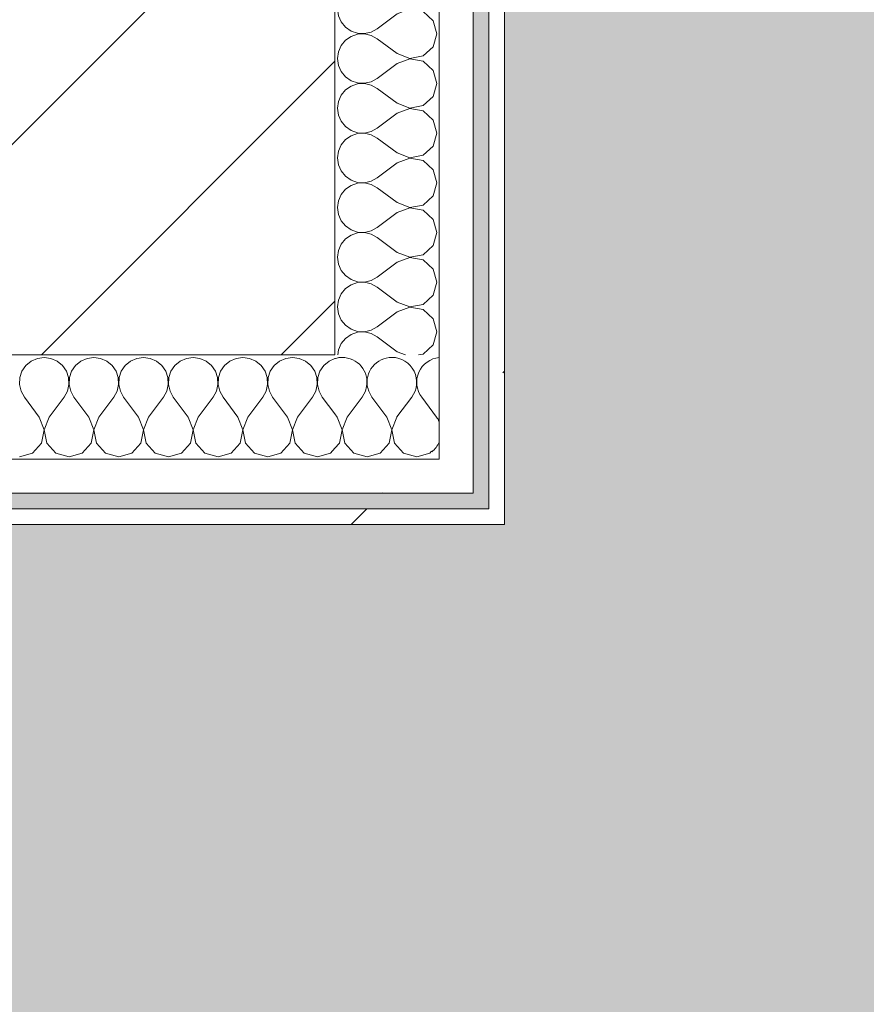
# Model space of a CAD drawing. Header units: millimetres. Extents: x -30280 to 19093, y -19247 to 4746.
# Tile 179 of 198: x -7171 to -6847, y -12744 to -12366. Entities that reach past the tile are written whole.
import ezdxf

# ---------------------------------------------------------------- set-up
doc = ezdxf.new("R2010")
doc.units = ezdxf.units.MM
doc.header["$MEASUREMENT"] = 0
doc.linetypes.add('Wipeout_Contour', pattern=[1000, 0, -1000])
for name, color, linetype in [('10_ESTR_Pilars', 7, 'Continuous'), ('Nuevo_08_E_Envans secs', 7, 'Continuous'), ('Nuevo_14_PAV_Soft Light Grey 0554', 7, 'Continuous')]:
    doc.layers.add(name, color=color, linetype=linetype)
for name, color, linetype, lineweight in [('10_ESTR_Pilars_Pluma_Nº__28', 7, 'Continuous', 20), ('10_ESTR_Pilars_Pluma_Nº__42', 8, 'Continuous', 25), ('12_FAÇ_Façana_Pluma_Nº__7', 7, 'Continuous', 5), ('Nuevo_08_E_Envans secs_Pluma_Nº__1', 7, 'Continuous', 5)]:
    doc.layers.add(name, color=color, linetype=linetype, lineweight=lineweight)
for name, color, linetype, lineweight, true_color in [('Nuevo_08_E_Envans secs_Pluma_Nº__102', 7, 'Continuous', 5, 0xcccccc), ('Nuevo_08_E_Envans secs_Pluma_Nº__171', 171, 'Continuous', 13, 0xaaaaff), ('Nuevo_08_E_Envans secs_Pluma_Nº__177', 7, 'Continuous', 15, 0xf7e046), ('Nuevo_14_PAV_Soft Light Grey 0554_Pluma_Nº__245', 7, 'Continuous', 13, 0xe8e8e8)]:
    doc.layers.add(name, color=color, linetype=linetype, lineweight=lineweight, true_color=true_color)
pattern_1 = [(45, (0, 0), (-183.8478, 183.8478), [195, -65]), (45, (7e-14, 183.85), (-183.8478, 183.8478), [195, -65])]

# ---------------------------------------------------------------- blocks, each defined once
blk = doc.blocks.new('Forjado_1_1', base_point=(-28067.13, -1194.16))
at = {"layer": 'Nuevo_14_PAV_Soft Light Grey 0554_Pluma_Nº__245', "linetype": 'Continuous', "lineweight": 0, "true_color": 0xe8e8e8}
blk.add_hatch(color=254, dxfattribs=at).paths.add_polyline_path([(-28067.13, -1194.16), (-1631.11, -1193.63), (-1631.11, -6938.97), (-1556.11, -6938.97), (-1556.11, -7503.98), (-1616.26, -7503.98), (-1616.05, -11935.98), (-1564.89, -11935.98), (-1564.89, -12491.98), (-2024.11, -12491.98), (-2024.11, -12338.98), (-6997.39, -12338.98), (-6997.39, -12547.56), (-7503.39, -12547.56), (-7503.39, -12391.98), (-10667.85, -12391.98), (-10669.08, -13665), (-1552.89, -13674.56), (-1558.57, -16962.11), (375.41, -16966.17), (375.89, -16735.98), (1079.4, -16735.98), (1078.81, -17114.59), (2622.83, -17116.98), (2622.91, -17065.79), (5778.89, -17070.66), (5778.89, -16738.98), (6378.89, -16738.98), (6378.89, -12488.98), (5778.89, -12488.98), (5779.74, -11938.87), (5998.89, -11938.86), (5998.89, -7488.98), (5778.89, -7488.98), (5778.89, -6938.98), (5998.89, -6938.98), (5998.89, -1708.98), (5758.89, -1708.98), (5758.89, 1700.85), (-28050.85, 1700.85)])
at = {"layer": 'Nuevo_14_PAV_Soft Light Grey 0554_Pluma_Nº__245', "color": 254, "linetype": 'Continuous', "lineweight": 13, "true_color": 0xe8e8e8, "flags": 128}
blk.add_lwpolyline([(1079.4, -16735.98), (375.89, -16735.98), (375.41, -16966.17), (-1558.57, -16962.11), (-1552.89, -13674.56), (-10669.08, -13665), (-10667.85, -12391.98), (-7503.39, -12391.98), (-7503.39, -12547.56), (-6997.39, -12547.56), (-6997.39, -12338.98), (-2024.11, -12338.98), (-2024.11, -12491.98), (-1564.89, -12491.98), (-1564.89, -11935.98), (-1616.05, -11935.98), (-1616.26, -7503.98)], dxfattribs=at)
blk = doc.blocks.new('*X266')
at = {"layer": 'Nuevo_08_E_Envans secs_Pluma_Nº__102', "color": 254, "linetype": 'Continuous', "lineweight": 5, "true_color": 0xcccccc}
for p, q in [((-7026.63, -12518.32), (-7020.95, -12510.75)), ((-7011.43, -12518.37), (-7017.14, -12510.75))]:
    blk.add_line(p, q, dxfattribs=at)
for centre, start, end in [((-7047.62, -12505.04), 90, 100.1193), ((-7047.62, -12505.04), 349.8807, 90), ((-7028.57, -12505.04), 90, 192.3885), ((-7028.57, -12505.04), 323.1301, 90), ((-7009.52, -12505.04), 95.2358, 216.8699), ((-7019.05, -12524.08), 24.6675, 36.8699), ((-7019.05, -12524.08), 307.2276, 335.3325)]:
    blk.add_arc(centre, 9.52, start, end, dxfattribs=at)
blk = doc.blocks.new('*X267')
at = {"layer": 'Nuevo_08_E_Envans secs_Pluma_Nº__102', "color": 254, "linetype": 'Continuous', "lineweight": 5, "true_color": 0xcccccc}
for p, q in [((-7166.91, -12496.94), (-7168.94, -12498.61)), ((-7164.51, -12495.88), (-7166.91, -12496.94)), ((-7161.9, -12495.51), (-7164.51, -12495.88)), ((-7159.3, -12495.88), (-7161.9, -12495.51)), ((-7156.9, -12496.94), (-7159.3, -12495.88)), ((-7154.87, -12498.61), (-7156.9, -12496.94)), ((-7147.86, -12496.94), (-7149.89, -12498.61)), ((-7145.46, -12495.88), (-7147.86, -12496.94)), ((-7142.86, -12495.51), (-7145.46, -12495.88)), ((-7140.25, -12495.88), (-7142.86, -12495.51)), ((-7137.85, -12496.94), (-7140.25, -12495.88)), ((-7135.83, -12498.61), (-7137.85, -12496.94)), ((-7128.82, -12496.94), (-7130.84, -12498.61)), ((-7126.41, -12495.88), (-7128.82, -12496.94)), ((-7123.81, -12495.51), (-7126.41, -12495.88)), ((-7121.21, -12495.88), (-7123.81, -12495.51)), ((-7118.8, -12496.94), (-7121.21, -12495.88)), ((-7116.78, -12498.61), (-7118.8, -12496.94)), ((-7109.77, -12496.94), (-7111.79, -12498.61)), ((-7107.36, -12495.88), (-7109.77, -12496.94)), ((-7104.76, -12495.51), (-7107.36, -12495.88)), ((-7102.16, -12495.88), (-7104.76, -12495.51)), ((-7099.75, -12496.94), (-7102.16, -12495.88)), ((-7097.73, -12498.61), (-7099.75, -12496.94)), ((-7090.72, -12496.94), (-7092.74, -12498.61)), ((-7088.32, -12495.88), (-7090.72, -12496.94)), ((-7085.71, -12495.51), (-7088.32, -12495.88)), ((-7083.11, -12495.88), (-7085.71, -12495.51)), ((-7080.71, -12496.94), (-7083.11, -12495.88)), ((-7078.68, -12498.61), (-7080.71, -12496.94)), ((-7071.67, -12496.94), (-7073.7, -12498.61)), ((-7069.27, -12495.88), (-7071.67, -12496.94)), ((-7066.67, -12495.51), (-7069.27, -12495.88)), ((-7064.06, -12495.88), (-7066.67, -12495.51)), ((-7061.66, -12496.94), (-7064.06, -12495.88)), ((-7059.64, -12498.61), (-7061.66, -12496.94)), ((-7052.63, -12496.94), (-7054.65, -12498.61)), ((-7050.39, -12495.95), (-7052.63, -12496.94)), ((-7170.42, -12500.78), (-7171.26, -12503.27)), ((-7168.94, -12498.61), (-7170.42, -12500.78)), ((-7153.39, -12500.78), (-7154.87, -12498.61)), ((-7152.55, -12503.27), (-7153.39, -12500.78)), ((-7151.38, -12500.78), (-7152.22, -12503.27)), ((-7149.89, -12498.61), (-7151.38, -12500.78)), ((-7134.34, -12500.78), (-7135.83, -12498.61)), ((-7133.5, -12503.27), (-7134.34, -12500.78)), ((-7132.33, -12500.78), (-7133.17, -12503.27)), ((-7130.84, -12498.61), (-7132.33, -12500.78)), ((-7115.29, -12500.78), (-7116.78, -12498.61)), ((-7114.45, -12503.27), (-7115.29, -12500.78)), ((-7113.28, -12500.78), (-7114.12, -12503.27)), ((-7111.79, -12498.61), (-7113.28, -12500.78)), ((-7096.24, -12500.78), (-7097.73, -12498.61)), ((-7095.4, -12503.27), (-7096.24, -12500.78)), ((-7094.23, -12500.78), (-7095.07, -12503.27)), ((-7092.74, -12498.61), (-7094.23, -12500.78)), ((-7077.2, -12500.78), (-7078.68, -12498.61)), ((-7076.36, -12503.27), (-7077.2, -12500.78)), ((-7075.19, -12500.78), (-7076.02, -12503.27)), ((-7073.7, -12498.61), (-7075.19, -12500.78)), ((-7058.15, -12500.78), (-7059.64, -12498.61)), ((-7057.31, -12503.27), (-7058.15, -12500.78)), ((-7056.14, -12500.78), (-7056.98, -12503.27)), ((-7054.65, -12498.61), (-7056.14, -12500.78)), ((-7171.26, -12503.27), (-7171.39, -12505.89)), ((-7171.39, -12505.89), (-7170.8, -12508.45)), ((-7153.01, -12508.45), (-7152.42, -12505.89)), ((-7152.42, -12505.89), (-7152.55, -12503.27)), ((-7152.22, -12503.27), (-7152.34, -12505.89)), ((-7152.34, -12505.89), (-7151.75, -12508.45)), ((-7133.97, -12508.45), (-7133.37, -12505.89)), ((-7133.37, -12505.89), (-7133.5, -12503.27)), ((-7133.17, -12503.27), (-7133.29, -12505.89)), ((-7133.29, -12505.89), (-7132.7, -12508.45)), ((-7114.92, -12508.45), (-7114.32, -12505.89)), ((-7114.32, -12505.89), (-7114.45, -12503.27)), ((-7114.12, -12503.27), (-7114.25, -12505.89)), ((-7114.25, -12505.89), (-7113.65, -12508.45)), ((-7095.87, -12508.45), (-7095.28, -12505.89)), ((-7095.28, -12505.89), (-7095.4, -12503.27)), ((-7095.07, -12503.27), (-7095.2, -12505.89)), ((-7095.2, -12505.89), (-7094.6, -12508.45)), ((-7076.82, -12508.45), (-7076.23, -12505.89)), ((-7076.23, -12505.89), (-7076.36, -12503.27)), ((-7076.02, -12503.27), (-7076.15, -12505.89)), ((-7076.15, -12505.89), (-7075.56, -12508.45)), ((-7057.78, -12508.45), (-7057.18, -12505.89)), ((-7057.18, -12505.89), (-7057.31, -12503.27)), ((-7056.98, -12503.27), (-7057.1, -12505.89)), ((-7057.1, -12505.89), (-7056.51, -12508.45)), ((-7170.8, -12508.45), (-7169.52, -12510.75)), ((-7154.29, -12510.75), (-7153.01, -12508.45)), ((-7151.75, -12508.45), (-7150.48, -12510.75)), ((-7135.24, -12510.75), (-7133.97, -12508.45)), ((-7132.7, -12508.45), (-7131.43, -12510.75)), ((-7116.19, -12510.75), (-7114.92, -12508.45)), ((-7113.65, -12508.45), (-7112.38, -12510.75)), ((-7097.14, -12510.75), (-7095.87, -12508.45)), ((-7094.6, -12508.45), (-7093.33, -12510.75)), ((-7078.1, -12510.75), (-7076.82, -12508.45)), ((-7075.56, -12508.45), (-7074.29, -12510.75)), ((-7059.05, -12510.75), (-7057.78, -12508.45)), ((-7056.51, -12508.45), (-7055.24, -12510.75)), ((-7163.81, -12518.37), (-7169.52, -12510.75)), ((-7160, -12518.37), (-7154.29, -12510.75)), ((-7144.76, -12518.37), (-7150.48, -12510.75)), ((-7140.95, -12518.37), (-7135.24, -12510.75)), ((-7125.71, -12518.37), (-7131.43, -12510.75)), ((-7121.9, -12518.37), (-7116.19, -12510.75)), ((-7106.67, -12518.37), (-7112.38, -12510.75)), ((-7102.86, -12518.37), (-7097.14, -12510.75)), ((-7087.62, -12518.37), (-7093.33, -12510.75)), ((-7083.81, -12518.37), (-7078.1, -12510.75)), ((-7068.57, -12518.37), (-7074.29, -12510.75)), ((-7064.76, -12518.37), (-7059.05, -12510.75)), ((-7050.39, -12517.21), (-7055.24, -12510.75)), ((-7161.94, -12523.23), (-7163.81, -12518.37)), ((-7160, -12518.37), (-7161.87, -12523.23)), ((-7142.9, -12523.23), (-7144.76, -12518.37)), ((-7140.95, -12518.37), (-7142.82, -12523.23)), ((-7123.85, -12523.23), (-7125.71, -12518.37)), ((-7121.9, -12518.37), (-7123.77, -12523.23)), ((-7104.8, -12523.23), (-7106.67, -12518.37)), ((-7102.86, -12518.37), (-7104.72, -12523.23)), ((-7085.75, -12523.23), (-7087.62, -12518.37)), ((-7083.81, -12518.37), (-7085.68, -12523.23)), ((-7066.71, -12523.23), (-7068.57, -12518.37)), ((-7064.76, -12518.37), (-7066.63, -12523.23)), ((-7162.91, -12528.34), (-7161.94, -12523.23)), ((-7161.87, -12523.23), (-7160.9, -12528.34)), ((-7143.86, -12528.34), (-7142.9, -12523.23)), ((-7142.82, -12523.23), (-7141.85, -12528.34)), ((-7124.81, -12528.34), (-7123.85, -12523.23)), ((-7123.77, -12523.23), (-7122.8, -12528.34)), ((-7105.77, -12528.34), (-7104.8, -12523.23)), ((-7104.72, -12523.23), (-7103.76, -12528.34)), ((-7086.72, -12528.34), (-7085.75, -12523.23)), ((-7085.68, -12523.23), (-7084.71, -12528.34)), ((-7067.67, -12528.34), (-7066.71, -12523.23)), ((-7066.63, -12523.23), (-7065.66, -12528.34)), ((-7166.42, -12532.19), (-7162.91, -12528.34)), ((-7160.9, -12528.34), (-7157.39, -12532.19)), ((-7147.37, -12532.19), (-7143.86, -12528.34)), ((-7141.85, -12528.34), (-7138.34, -12532.19)), ((-7128.33, -12532.19), (-7124.81, -12528.34)), ((-7122.8, -12528.34), (-7119.29, -12532.19)), ((-7109.28, -12532.19), (-7105.77, -12528.34)), ((-7103.76, -12528.34), (-7100.25, -12532.19)), ((-7090.23, -12532.19), (-7086.72, -12528.34)), ((-7084.71, -12528.34), (-7081.2, -12532.19)), ((-7071.18, -12532.19), (-7067.67, -12528.34)), ((-7065.66, -12528.34), (-7062.15, -12532.19)), ((-7171.43, -12533.61), (-7166.42, -12532.19)), ((-7157.39, -12532.19), (-7152.38, -12533.61)), ((-7152.38, -12533.61), (-7147.37, -12532.19)), ((-7138.34, -12532.19), (-7133.33, -12533.61)), ((-7133.33, -12533.61), (-7128.33, -12532.19)), ((-7119.29, -12532.19), (-7114.29, -12533.61)), ((-7114.29, -12533.61), (-7109.28, -12532.19)), ((-7100.25, -12532.19), (-7095.24, -12533.61)), ((-7095.24, -12533.61), (-7090.23, -12532.19)), ((-7081.2, -12532.19), (-7076.19, -12533.61)), ((-7076.19, -12533.61), (-7071.18, -12532.19)), ((-7062.15, -12532.19), (-7057.14, -12533.61)), ((-7057.14, -12533.61), (-7052.14, -12532.19)), ((-7052.14, -12532.19), (-7050.39, -12530.28))]:
    blk.add_line(p, q, dxfattribs=at)
blk = doc.blocks.new('*X268')
at = {"layer": 'Nuevo_08_E_Envans secs_Pluma_Nº__102', "color": 254, "linetype": 'Continuous', "lineweight": 5, "true_color": 0xcccccc}
for p, q in [((-7050.22, -12495.88), (-7050.39, -12495.95)), ((-7049.22, -12495.74), (-7050.22, -12495.88)), ((-7040, -12510.75), (-7038.73, -12508.45)), ((-7038.73, -12508.45), (-7038.31, -12506.64)), ((-7037.75, -12507.2), (-7037.46, -12508.45)), ((-7037.46, -12508.45), (-7036.19, -12510.75)), ((-7045.71, -12518.37), (-7040, -12510.75)), ((-7030.48, -12518.37), (-7036.19, -12510.75)), ((-7049.52, -12518.37), (-7050.39, -12517.21)), ((-7047.66, -12523.23), (-7049.52, -12518.37)), ((-7045.71, -12518.37), (-7047.58, -12523.23)), ((-7028.61, -12523.23), (-7030.48, -12518.37)), ((-7026.67, -12518.37), (-7028.53, -12523.23)), ((-7026.67, -12518.37), (-7026.63, -12518.32)), ((-7048.62, -12528.34), (-7047.66, -12523.23)), ((-7047.58, -12523.23), (-7046.61, -12528.34)), ((-7029.58, -12528.34), (-7028.61, -12523.23)), ((-7028.53, -12523.23), (-7027.57, -12528.34)), ((-7050.39, -12530.28), (-7048.62, -12528.34)), ((-7046.61, -12528.34), (-7043.1, -12532.19)), ((-7033.09, -12532.19), (-7029.58, -12528.34)), ((-7027.57, -12528.34), (-7024.05, -12532.19)), ((-7043.1, -12532.19), (-7038.1, -12533.61)), ((-7038.1, -12533.61), (-7033.09, -12532.19)), ((-7024.05, -12532.19), (-7019.05, -12533.61)), ((-7019.05, -12533.61), (-7014.04, -12532.19)), ((-7014.04, -12532.19), (-7013.43, -12531.52))]:
    blk.add_line(p, q, dxfattribs=at)
blk = doc.blocks.new('Muro_82_1', base_point=(-7450.39, -12494.56))
at = {"layer": 'Nuevo_08_E_Envans secs', "color": 7, "lineweight": 20}
blk.add_blockref('*X266', (0, 0), dxfattribs=at)
at = {"color": 254, "linetype": 'Wipeout_Contour', "lineweight": 0, "ltscale": 43083.826978}
blk.add_wipeout([(-6997.39, -12534.56), (-7010.39, -12534.56), (-6997.39, -12547.56)], dxfattribs=at).dxf.layer = 'Nuevo_08_E_Envans secs'
at = {"color": 254, "linetype": 'Wipeout_Contour', "lineweight": 0, "ltscale": 43106.55701}
blk.add_wipeout([(-6985.39, -12553.56), (-6991.39, -12553.56), (-6985.39, -12559.56)], dxfattribs=at).dxf.layer = 'Nuevo_08_E_Envans secs'
at = {"layer": 'Nuevo_08_E_Envans secs_Pluma_Nº__171', "linetype": 'Continuous', "lineweight": 13, "true_color": 0xaaaaff}
h = blk.add_hatch(dxfattribs=at)
h.set_pattern_fill('Panellat_HPL_0001', color=161, style=0, pattern_type=2)
h.set_pattern_definition(pattern_1)
h.paths.add_polyline_path([(-6985.39, -12553.56), (-6991.39, -12553.56), (-6985.39, -12559.56)])
at = {"layer": 'Nuevo_08_E_Envans secs_Pluma_Nº__177', "linetype": 'Continuous', "lineweight": 15, "true_color": 0xf7e046}
h = blk.add_hatch(dxfattribs=at)
h.set_pattern_fill('Panellat_HPL_0001', color=53, style=0, pattern_type=2)
h.set_pattern_definition(pattern_1)
h.paths.add_polyline_path([(-6997.39, -12534.56), (-7010.39, -12534.56), (-6997.39, -12547.56)])
at = {"color": 254, "linetype": 'Wipeout_Contour', "lineweight": 0, "ltscale": 57950.25273}
blk.add_wipeout([(-7010.39, -12534.56), (-7490.39, -12534.56), (-7490.39, -12547.56), (-7010.39, -12547.56)], dxfattribs=at).dxf.layer = 'Nuevo_08_E_Envans secs'
at = {"color": 254, "linetype": 'Wipeout_Contour', "lineweight": 0, "ltscale": 58004.913338}
blk.add_wipeout([(-6991.39, -12553.56), (-7509.39, -12553.56), (-7509.39, -12559.56), (-6991.39, -12559.56)], dxfattribs=at).dxf.layer = 'Nuevo_08_E_Envans secs'
at = {"layer": 'Nuevo_08_E_Envans secs_Pluma_Nº__171', "linetype": 'Continuous', "lineweight": 13, "true_color": 0xaaaaff}
h = blk.add_hatch(dxfattribs=at)
h.set_pattern_fill('Panellat_HPL_0001', color=161, style=0, pattern_type=2)
h.set_pattern_definition(pattern_1)
h.paths.add_polyline_path([(-6991.39, -12553.56), (-7509.39, -12553.56), (-7509.39, -12559.56), (-6991.39, -12559.56)])
at = {"layer": 'Nuevo_08_E_Envans secs_Pluma_Nº__177', "linetype": 'Continuous', "lineweight": 15, "true_color": 0xf7e046}
h = blk.add_hatch(dxfattribs=at)
h.set_pattern_fill('Panellat_HPL_0001', color=53, style=0, pattern_type=2)
h.set_pattern_definition(pattern_1)
h.paths.add_polyline_path([(-7010.39, -12534.56), (-7490.39, -12534.56), (-7490.39, -12547.56), (-7010.39, -12547.56)])
at = {"layer": 'Nuevo_08_E_Envans secs_Pluma_Nº__1', "color": 7, "linetype": 'Continuous', "lineweight": 5}
for p, q in [((-7450.39, -12534.56), (-7050.39, -12534.56)), ((-7503.39, -12553.56), (-6997.39, -12553.56))]:
    blk.add_line(p, q, dxfattribs=at)
at = {"layer": 'Nuevo_08_E_Envans secs', "color": 7, "lineweight": 20}
for name in ['*X267', '*X268']:
    blk.add_blockref(name, (0, 0), dxfattribs=at)
at = {"color": 254, "linetype": 'Wipeout_Contour', "lineweight": 0, "ltscale": 43101.901079}
blk.add_wipeout([(-7010.39, -12547.56), (-6997.39, -12547.56), (-7010.39, -12534.56)], dxfattribs=at).dxf.layer = 'Nuevo_08_E_Envans secs'
at = {"color": 254, "linetype": 'Wipeout_Contour', "lineweight": 0, "ltscale": 43115.105063}
blk.add_wipeout([(-6991.39, -12559.56), (-6985.39, -12559.56), (-6991.39, -12553.56)], dxfattribs=at).dxf.layer = 'Nuevo_08_E_Envans secs'
at = {"layer": 'Nuevo_08_E_Envans secs_Pluma_Nº__171', "linetype": 'Continuous', "lineweight": 13, "true_color": 0xaaaaff}
h = blk.add_hatch(dxfattribs=at)
h.set_pattern_fill('Panellat_HPL_0001', color=161, style=0, pattern_type=2)
h.set_pattern_definition(pattern_1)
h.paths.add_polyline_path([(-6991.39, -12559.56), (-6985.39, -12559.56), (-6991.39, -12553.56)])
at = {"layer": 'Nuevo_08_E_Envans secs_Pluma_Nº__177', "linetype": 'Continuous', "lineweight": 15, "true_color": 0xf7e046}
h = blk.add_hatch(dxfattribs=at)
h.set_pattern_fill('Panellat_HPL_0001', color=53, style=0, pattern_type=2)
h.set_pattern_definition(pattern_1)
h.paths.add_polyline_path([(-7010.39, -12547.56), (-6997.39, -12547.56), (-7010.39, -12534.56)])
at = {"layer": 'Nuevo_08_E_Envans secs_Pluma_Nº__1', "color": 7, "linetype": 'Continuous', "lineweight": 5}
for p, q in [((-7010.39, -12534.56), (-7010.39, -12494.56)), ((-7050.39, -12534.56), (-7010.39, -12534.56)), ((-6997.39, -12547.56), (-6997.39, -12534.56)), ((-7490.39, -12547.56), (-7010.39, -12547.56)), ((-7010.39, -12547.56), (-6997.39, -12547.56)), ((-6991.39, -12553.56), (-6991.39, -12547.56)), ((-6997.39, -12553.56), (-6991.39, -12553.56))]:
    blk.add_line(p, q, dxfattribs=at)
at = {"layer": 'Nuevo_08_E_Envans secs_Pluma_Nº__1', "color": 7, "linetype": 'Continuous', "lineweight": 5, "flags": 128}
for points in [[(-6985.39, -12559.56), (-6985.39, -12553.56)], [(-7509.39, -12559.56), (-6985.39, -12559.56)]]:
    blk.add_lwpolyline(points, dxfattribs=at)
blk = doc.blocks.new('*X270')
at = {"layer": 'Nuevo_08_E_Envans secs_Pluma_Nº__102', "color": 254, "linetype": 'Continuous', "lineweight": 5, "true_color": 0xcccccc}
for p, q in [((-7048.09, -12318.98), (-7049.08, -12321.21)), ((-7049.08, -12321.21), (-7049.44, -12323.81)), ((-7049.44, -12323.81), (-7049.08, -12326.41)), ((-7049.08, -12326.41), (-7048.02, -12328.82)), ((-7048.02, -12328.82), (-7046.34, -12330.84)), ((-7046.34, -12330.84), (-7044.18, -12332.33)), ((-7046.34, -12335.83), (-7048.02, -12337.85)), ((-7044.18, -12334.34), (-7046.34, -12335.83)), ((-7044.18, -12332.33), (-7041.69, -12333.17)), ((-7041.69, -12333.5), (-7044.18, -12334.34)), ((-7041.69, -12333.17), (-7039.06, -12333.29)), ((-7039.06, -12333.37), (-7041.69, -12333.5)), ((-7039.06, -12333.29), (-7036.5, -12332.7)), ((-7036.5, -12333.97), (-7039.06, -12333.37)), ((-7036.5, -12332.7), (-7036.11, -12332.48)), ((-7036.11, -12334.18), (-7036.5, -12333.97)), ((-7048.02, -12337.85), (-7048.51, -12338.98))]:
    blk.add_line(p, q, dxfattribs=at)
blk = doc.blocks.new('*X271')
at = {"layer": 'Nuevo_08_E_Envans secs_Pluma_Nº__102', "color": 254, "linetype": 'Continuous', "lineweight": 5, "true_color": 0xcccccc}
for p, q in [((-7049.12, -12268.98), (-7049.08, -12269.27)), ((-7049.08, -12269.27), (-7048.02, -12271.67)), ((-7048.02, -12271.67), (-7046.34, -12273.7)), ((-7046.34, -12273.7), (-7044.18, -12275.19)), ((-7044.18, -12275.19), (-7041.69, -12276.02)), ((-7039.06, -12276.15), (-7036.5, -12275.56)), ((-7036.5, -12275.56), (-7036.11, -12275.34)), ((-7046.34, -12278.68), (-7048.02, -12280.71)), ((-7044.18, -12277.2), (-7046.34, -12278.68)), ((-7041.69, -12276.36), (-7044.18, -12277.2)), ((-7041.69, -12276.02), (-7039.06, -12276.15)), ((-7039.06, -12276.23), (-7041.69, -12276.36)), ((-7036.5, -12276.82), (-7039.06, -12276.23)), ((-7036.11, -12277.04), (-7036.5, -12276.82)), ((-7049.08, -12283.11), (-7049.44, -12285.71)), ((-7048.02, -12280.71), (-7049.08, -12283.11)), ((-7049.44, -12285.71), (-7049.08, -12288.32)), ((-7049.08, -12288.32), (-7048.02, -12290.72)), ((-7048.02, -12290.72), (-7046.34, -12292.74)), ((-7046.34, -12292.74), (-7044.18, -12294.23)), ((-7044.18, -12294.23), (-7041.69, -12295.07)), ((-7036.5, -12294.6), (-7036.11, -12294.39)), ((-7046.34, -12297.73), (-7048.02, -12299.75)), ((-7044.18, -12296.24), (-7046.34, -12297.73)), ((-7041.69, -12295.4), (-7044.18, -12296.24)), ((-7041.69, -12295.07), (-7039.06, -12295.2)), ((-7039.06, -12295.28), (-7041.69, -12295.4)), ((-7039.06, -12295.2), (-7036.5, -12294.6)), ((-7036.5, -12295.87), (-7039.06, -12295.28)), ((-7036.11, -12296.09), (-7036.5, -12295.87)), ((-7048.02, -12299.75), (-7049.08, -12302.16)), ((-7049.08, -12302.16), (-7049.44, -12304.76)), ((-7049.44, -12304.76), (-7049.08, -12307.36)), ((-7049.08, -12307.36), (-7048.02, -12309.77)), ((-7048.02, -12309.77), (-7046.34, -12311.79)), ((-7046.34, -12311.79), (-7044.18, -12313.28)), ((-7044.18, -12313.28), (-7041.69, -12314.12)), ((-7046.34, -12316.78), (-7048.02, -12318.8)), ((-7044.18, -12315.29), (-7046.34, -12316.78)), ((-7041.69, -12314.45), (-7044.18, -12315.29)), ((-7041.69, -12314.12), (-7039.06, -12314.25)), ((-7039.06, -12314.32), (-7041.69, -12314.45)), ((-7039.06, -12314.25), (-7036.5, -12313.65)), ((-7036.5, -12314.92), (-7039.06, -12314.32)), ((-7036.5, -12313.65), (-7036.11, -12313.44)), ((-7036.11, -12315.14), (-7036.5, -12314.92)), ((-7048.02, -12318.8), (-7048.09, -12318.98))]:
    blk.add_line(p, q, dxfattribs=at)
blk = doc.blocks.new('*X272')
at = {"layer": 'Nuevo_08_E_Envans secs_Pluma_Nº__102', "color": 254, "linetype": 'Continuous', "lineweight": 5, "true_color": 0xcccccc}
for p, q in [((-7048.51, -12338.98), (-7049.08, -12340.25)), ((-7026.58, -12340.95), (-7029.22, -12338.98)), ((-7016.61, -12341.85), (-7013.46, -12338.98)), ((-7049.08, -12340.25), (-7049.44, -12342.86)), ((-7049.44, -12342.86), (-7049.08, -12345.46)), ((-7026.58, -12340.95), (-7021.72, -12342.82)), ((-7021.72, -12342.9), (-7026.58, -12344.76)), ((-7021.72, -12342.82), (-7016.61, -12341.85)), ((-7016.61, -12343.86), (-7021.72, -12342.9)), ((-7049.08, -12345.46), (-7048.02, -12347.86)), ((-7026.58, -12344.76), (-7034.2, -12350.48)), ((-7012.77, -12347.37), (-7016.61, -12343.86)), ((-7048.02, -12347.86), (-7046.34, -12349.89)), ((-7046.34, -12349.89), (-7044.18, -12351.38)), ((-7036.5, -12351.75), (-7034.2, -12350.48)), ((-7011.35, -12352.38), (-7012.77, -12347.37)), ((-7046.34, -12354.87), (-7048.02, -12356.9)), ((-7044.18, -12353.39), (-7046.34, -12354.87)), ((-7044.18, -12351.38), (-7041.69, -12352.22)), ((-7041.69, -12352.55), (-7044.18, -12353.39)), ((-7041.69, -12352.22), (-7039.06, -12352.34)), ((-7039.06, -12352.42), (-7041.69, -12352.55)), ((-7039.06, -12352.34), (-7036.5, -12351.75)), ((-7036.5, -12353.01), (-7039.06, -12352.42)), ((-7034.2, -12354.29), (-7036.5, -12353.01)), ((-7026.58, -12360), (-7034.2, -12354.29)), ((-7012.77, -12357.39), (-7011.35, -12352.38)), ((-7048.02, -12356.9), (-7049.08, -12359.3)), ((-7016.61, -12360.9), (-7012.77, -12357.39)), ((-7049.08, -12359.3), (-7049.44, -12361.9)), ((-7049.44, -12361.9), (-7049.08, -12364.51)), ((-7026.58, -12360), (-7021.72, -12361.87)), ((-7021.72, -12361.94), (-7026.58, -12363.81)), ((-7021.72, -12361.87), (-7016.61, -12360.9)), ((-7016.61, -12362.91), (-7021.72, -12361.94)), ((-7049.08, -12364.51), (-7048.02, -12366.91)), ((-7026.58, -12363.81), (-7034.2, -12369.52)), ((-7012.77, -12366.42), (-7016.61, -12362.91)), ((-7048.02, -12366.91), (-7046.34, -12368.94)), ((-7046.34, -12368.94), (-7044.18, -12370.42)), ((-7036.5, -12370.8), (-7034.2, -12369.52)), ((-7011.35, -12371.43), (-7012.77, -12366.42)), ((-7044.18, -12372.43), (-7046.34, -12373.92)), ((-7044.18, -12370.42), (-7041.69, -12371.26)), ((-7041.69, -12371.59), (-7044.18, -12372.43)), ((-7041.69, -12371.26), (-7039.06, -12371.39)), ((-7039.06, -12371.47), (-7041.69, -12371.59)), ((-7039.06, -12371.39), (-7036.5, -12370.8)), ((-7036.5, -12372.06), (-7039.06, -12371.47)), ((-7034.2, -12373.33), (-7036.5, -12372.06)), ((-7026.58, -12379.05), (-7034.2, -12373.33)), ((-7012.77, -12376.44), (-7011.35, -12371.43)), ((-7048.02, -12375.95), (-7049.08, -12378.35)), ((-7046.34, -12373.92), (-7048.02, -12375.95)), ((-7016.61, -12379.95), (-7012.77, -12376.44)), ((-7049.08, -12378.35), (-7049.44, -12380.95)), ((-7049.44, -12380.95), (-7049.08, -12383.55)), ((-7026.58, -12379.05), (-7021.72, -12380.91)), ((-7021.72, -12380.99), (-7026.58, -12382.86)), ((-7021.72, -12380.91), (-7016.61, -12379.95)), ((-7016.61, -12381.96), (-7021.72, -12380.99)), ((-7049.08, -12383.55), (-7048.02, -12385.96)), ((-7026.58, -12382.86), (-7034.2, -12388.57)), ((-7012.77, -12385.47), (-7016.61, -12381.96)), ((-7048.02, -12385.96), (-7046.34, -12387.98)), ((-7046.34, -12387.98), (-7044.18, -12389.47)), ((-7036.5, -12389.84), (-7034.2, -12388.57)), ((-7011.35, -12390.48), (-7012.77, -12385.47)), ((-7044.18, -12391.48), (-7046.34, -12392.97)), ((-7044.18, -12389.47), (-7041.69, -12390.31)), ((-7041.69, -12390.64), (-7044.18, -12391.48)), ((-7041.69, -12390.31), (-7039.06, -12390.44)), ((-7039.06, -12390.51), (-7041.69, -12390.64)), ((-7039.06, -12390.44), (-7036.5, -12389.84)), ((-7036.5, -12391.11), (-7039.06, -12390.51)), ((-7034.2, -12392.38), (-7036.5, -12391.11)), ((-7026.58, -12398.1), (-7034.2, -12392.38)), ((-7012.77, -12395.48), (-7011.35, -12390.48)), ((-7048.02, -12394.99), (-7049.08, -12397.4)), ((-7046.34, -12392.97), (-7048.02, -12394.99)), ((-7016.61, -12398.99), (-7012.77, -12395.48)), ((-7049.08, -12397.4), (-7049.44, -12400)), ((-7049.44, -12400), (-7049.08, -12402.6)), ((-7026.58, -12398.1), (-7021.72, -12399.96)), ((-7021.72, -12400.04), (-7026.58, -12401.9)), ((-7021.72, -12399.96), (-7016.61, -12398.99)), ((-7016.61, -12401.01), (-7021.72, -12400.04)), ((-7049.08, -12402.6), (-7048.02, -12405.01)), ((-7026.58, -12401.9), (-7034.2, -12407.62)), ((-7012.77, -12404.52), (-7016.61, -12401.01)), ((-7048.02, -12405.01), (-7046.34, -12407.03)), ((-7046.34, -12407.03), (-7044.18, -12408.52)), ((-7036.5, -12408.89), (-7034.2, -12407.62)), ((-7011.35, -12409.52), (-7012.77, -12404.52)), ((-7044.18, -12410.53), (-7046.34, -12412.02)), ((-7044.18, -12408.52), (-7041.69, -12409.36)), ((-7041.69, -12409.69), (-7044.18, -12410.53)), ((-7041.69, -12409.36), (-7039.06, -12409.49)), ((-7039.06, -12409.56), (-7041.69, -12409.69)), ((-7039.06, -12409.49), (-7036.5, -12408.89)), ((-7036.5, -12410.16), (-7039.06, -12409.56)), ((-7034.2, -12411.43), (-7036.5, -12410.16)), ((-7026.58, -12417.14), (-7034.2, -12411.43)), ((-7012.77, -12414.53), (-7011.35, -12409.52)), ((-7048.02, -12414.04), (-7049.08, -12416.45)), ((-7046.34, -12412.02), (-7048.02, -12414.04)), ((-7016.61, -12418.04), (-7012.77, -12414.53)), ((-7049.08, -12416.45), (-7049.44, -12419.05)), ((-7049.44, -12419.05), (-7049.08, -12421.65)), ((-7026.58, -12417.14), (-7021.72, -12419.01)), ((-7021.72, -12419.09), (-7026.58, -12420.95)), ((-7021.72, -12419.01), (-7016.61, -12418.04)), ((-7016.61, -12420.05), (-7021.72, -12419.09)), ((-7049.08, -12421.65), (-7048.02, -12424.05)), ((-7026.58, -12420.95), (-7034.2, -12426.67)), ((-7012.77, -12423.56), (-7016.61, -12420.05)), ((-7048.02, -12424.05), (-7046.34, -12426.08)), ((-7046.34, -12426.08), (-7044.18, -12427.57)), ((-7011.35, -12428.57), (-7012.77, -12423.56)), ((-7044.18, -12429.58), (-7046.34, -12431.06)), ((-7044.18, -12427.57), (-7041.69, -12428.41)), ((-7041.69, -12428.74), (-7044.18, -12429.58)), ((-7041.69, -12428.41), (-7039.06, -12428.53)), ((-7039.06, -12428.61), (-7041.69, -12428.74)), ((-7039.06, -12428.53), (-7036.5, -12427.94)), ((-7036.5, -12429.2), (-7039.06, -12428.61)), ((-7036.5, -12427.94), (-7034.2, -12426.67)), ((-7034.2, -12430.48), (-7036.5, -12429.2)), ((-7012.77, -12433.58), (-7011.35, -12428.57)), ((-7048.02, -12433.09), (-7049.08, -12435.49)), ((-7046.34, -12431.06), (-7048.02, -12433.09)), ((-7026.58, -12436.19), (-7034.2, -12430.48)), ((-7016.61, -12437.09), (-7012.77, -12433.58)), ((-7049.08, -12435.49), (-7049.44, -12438.1)), ((-7026.58, -12436.19), (-7021.72, -12438.06)), ((-7021.72, -12438.06), (-7016.61, -12437.09)), ((-7049.44, -12438.1), (-7049.08, -12440.7)), ((-7049.08, -12440.7), (-7048.02, -12443.1)), ((-7026.58, -12440), (-7034.2, -12445.71)), ((-7021.72, -12438.13), (-7026.58, -12440)), ((-7016.61, -12439.1), (-7021.72, -12438.13)), ((-7012.77, -12442.61), (-7016.61, -12439.1)), ((-7048.02, -12443.1), (-7046.34, -12445.13)), ((-7046.34, -12445.13), (-7044.18, -12446.61)), ((-7011.35, -12447.62), (-7012.77, -12442.61)), ((-7044.18, -12448.62), (-7046.34, -12450.11)), ((-7044.18, -12446.61), (-7041.69, -12447.45)), ((-7041.69, -12447.78), (-7044.18, -12448.62)), ((-7041.69, -12447.45), (-7039.06, -12447.58)), ((-7039.06, -12447.66), (-7041.69, -12447.78)), ((-7039.06, -12447.58), (-7036.5, -12446.99)), ((-7036.5, -12448.25), (-7039.06, -12447.66)), ((-7036.5, -12446.99), (-7034.2, -12445.71)), ((-7034.2, -12449.52), (-7036.5, -12448.25)), ((-7012.77, -12452.63), (-7011.35, -12447.62)), ((-7048.02, -12452.14), (-7049.08, -12454.54)), ((-7046.34, -12450.11), (-7048.02, -12452.14)), ((-7026.58, -12455.24), (-7034.2, -12449.52)), ((-7016.61, -12456.14), (-7012.77, -12452.63)), ((-7049.08, -12454.54), (-7049.44, -12457.14)), ((-7026.58, -12455.24), (-7021.72, -12457.1)), ((-7021.72, -12457.1), (-7016.61, -12456.14)), ((-7049.44, -12457.14), (-7049.08, -12459.75)), ((-7049.08, -12459.75), (-7048.02, -12462.15)), ((-7026.58, -12459.05), (-7034.2, -12464.76)), ((-7021.72, -12457.18), (-7026.58, -12459.05)), ((-7016.61, -12458.15), (-7021.72, -12457.18)), ((-7012.77, -12461.66), (-7016.61, -12458.15)), ((-7048.02, -12462.15), (-7046.34, -12464.17)), ((-7046.34, -12464.17), (-7044.18, -12465.66)), ((-7011.35, -12466.67), (-7012.77, -12461.66)), ((-7044.18, -12467.67), (-7046.34, -12469.16)), ((-7044.18, -12465.66), (-7041.69, -12466.5)), ((-7041.69, -12466.83), (-7044.18, -12467.67)), ((-7041.69, -12466.5), (-7039.06, -12466.63)), ((-7039.06, -12466.71), (-7041.69, -12466.83)), ((-7039.06, -12466.63), (-7036.5, -12466.03)), ((-7036.5, -12467.3), (-7039.06, -12466.71)), ((-7036.5, -12466.03), (-7034.2, -12464.76)), ((-7034.2, -12468.57), (-7036.5, -12467.3)), ((-7012.77, -12471.67), (-7011.35, -12466.67)), ((-7048.02, -12471.18), (-7049.08, -12473.59)), ((-7046.34, -12469.16), (-7048.02, -12471.18)), ((-7026.58, -12474.29), (-7034.2, -12468.57)), ((-7016.61, -12475.19), (-7012.77, -12471.67)), ((-7049.08, -12473.59), (-7049.44, -12476.19)), ((-7026.58, -12474.29), (-7021.72, -12476.15)), ((-7021.72, -12476.15), (-7016.61, -12475.19)), ((-7049.44, -12476.19), (-7049.08, -12478.79)), ((-7049.08, -12478.79), (-7048.02, -12481.2)), ((-7026.58, -12478.1), (-7034.2, -12483.81)), ((-7021.72, -12476.23), (-7026.58, -12478.1)), ((-7016.61, -12477.2), (-7021.72, -12476.23)), ((-7012.77, -12480.71), (-7016.61, -12477.2)), ((-7048.02, -12481.2), (-7046.34, -12483.22)), ((-7046.34, -12483.22), (-7044.18, -12484.71)), ((-7011.35, -12485.71), (-7012.77, -12480.71)), ((-7044.18, -12486.72), (-7046.34, -12488.21)), ((-7044.18, -12484.71), (-7041.69, -12485.55)), ((-7041.69, -12485.88), (-7044.18, -12486.72)), ((-7041.69, -12485.55), (-7039.06, -12485.68)), ((-7039.06, -12485.75), (-7041.69, -12485.88)), ((-7039.06, -12485.68), (-7036.5, -12485.08)), ((-7036.5, -12486.35), (-7039.06, -12485.75)), ((-7036.5, -12485.08), (-7034.2, -12483.81)), ((-7034.2, -12487.62), (-7036.5, -12486.35)), ((-7012.77, -12490.72), (-7011.35, -12485.71)), ((-7048.02, -12490.23), (-7049.08, -12492.64)), ((-7046.34, -12488.21), (-7048.02, -12490.23)), ((-7026.58, -12493.33), (-7034.2, -12487.62)), ((-7016.61, -12494.23), (-7012.77, -12490.72)), ((-7049.08, -12492.64), (-7049.35, -12494.56)), ((-7026.58, -12493.33), (-7023.39, -12494.56)), ((-7018.34, -12494.56), (-7016.61, -12494.23))]:
    blk.add_line(p, q, dxfattribs=at)
blk = doc.blocks.new('Muro_83_1', base_point=(-7050.39, -12494.56))
at = {"layer": '12_FAÇ_Façana_Pluma_Nº__7', "color": 7, "linetype": 'Continuous', "lineweight": 5}
blk.add_line((-7036.11, -12268.98), (-7050.39, -12268.98), dxfattribs=at)
at = {"layer": 'Nuevo_08_E_Envans secs', "color": 7, "lineweight": 20}
for name in ['*X271', '*X270']:
    blk.add_blockref(name, (0, 0), dxfattribs=at)
at = {"color": 254, "linetype": 'Wipeout_Contour', "lineweight": 0, "ltscale": 57093.608829}
blk.add_wipeout([(-6997.39, -12338.98), (-7010.39, -12338.98), (-7010.39, -12534.56), (-6997.39, -12534.56)], dxfattribs=at).dxf.layer = 'Nuevo_08_E_Envans secs'
at = {"color": 254, "linetype": 'Wipeout_Contour', "lineweight": 0, "ltscale": 57096.402394}
blk.add_wipeout([(-6985.39, -12338.98), (-6991.39, -12338.98), (-6991.39, -12553.56), (-6985.39, -12553.56)], dxfattribs=at).dxf.layer = 'Nuevo_08_E_Envans secs'
at = {"layer": 'Nuevo_08_E_Envans secs_Pluma_Nº__171', "linetype": 'Continuous', "lineweight": 13, "true_color": 0xaaaaff}
h = blk.add_hatch(dxfattribs=at)
h.set_pattern_fill('Panellat_HPL_0001', color=161, style=0, pattern_type=2)
h.set_pattern_definition(pattern_1)
h.paths.add_polyline_path([(-6985.39, -12338.98), (-6991.39, -12338.98), (-6991.39, -12553.56), (-6985.39, -12553.56)])
at = {"layer": 'Nuevo_08_E_Envans secs_Pluma_Nº__177', "linetype": 'Continuous', "lineweight": 15, "true_color": 0xf7e046}
h = blk.add_hatch(dxfattribs=at)
h.set_pattern_fill('Panellat_HPL_0001', color=53, style=0, pattern_type=2)
h.set_pattern_definition(pattern_1)
h.paths.add_polyline_path([(-6997.39, -12338.98), (-7010.39, -12338.98), (-7010.39, -12534.56), (-6997.39, -12534.56)])
at = {"layer": 'Nuevo_08_E_Envans secs_Pluma_Nº__1', "color": 7, "linetype": 'Continuous', "lineweight": 5}
for p, q in [((-7010.39, -12494.56), (-7010.39, -12338.98)), ((-6997.39, -12534.56), (-6997.39, -12338.98)), ((-6991.39, -12547.56), (-6991.39, -12338.98)), ((-7010.39, -12534.56), (-7010.39, -12494.56)), ((-6997.39, -12547.56), (-6997.39, -12534.56)), ((-6991.39, -12553.56), (-6991.39, -12547.56))]:
    blk.add_line(p, q, dxfattribs=at)
at = {"layer": 'Nuevo_08_E_Envans secs_Pluma_Nº__1', "color": 7, "linetype": 'Continuous', "lineweight": 5, "flags": 128}
for points in [[(-6997.39, -12338.98), (-7010.39, -12338.98)], [(-6991.39, -12338.98), (-6997.39, -12338.98)], [(-6985.39, -12338.98), (-6991.39, -12338.98)], [(-6985.39, -12553.56), (-6985.39, -12338.98)]]:
    blk.add_lwpolyline(points, dxfattribs=at)
at = {"layer": 'Nuevo_08_E_Envans secs', "color": 7, "lineweight": 20}
blk.add_blockref('*X272', (0, 0), dxfattribs=at)
blk = doc.blocks.new('Pilar_15_1', base_point=(-7250.39, -12294.56))
at = {"color": 254, "linetype": 'Wipeout_Contour', "lineweight": 0, "ltscale": 57098.406858}
blk.add_wipeout([(-7450.39, -12494.56), (-7050.39, -12494.56), (-7050.39, -12094.56), (-7450.39, -12094.56)], dxfattribs=at).dxf.layer = '10_ESTR_Pilars'
at = {"layer": '10_ESTR_Pilars_Pluma_Nº__42', "linetype": 'Continuous', "lineweight": 25}
h = blk.add_hatch(dxfattribs=at)
h.set_pattern_fill('00_GCT_trama_45º_e1_400__05', color=8, style=0, pattern_type=2)
h.set_pattern_definition([(45, (0, 0), (-45.96194, 45.96194), [])])
h.paths.add_polyline_path([(-7450.39, -12494.56), (-7050.39, -12494.56), (-7050.39, -12094.56), (-7450.39, -12094.56)])
at = {"layer": '10_ESTR_Pilars_Pluma_Nº__28', "color": 7, "linetype": 'Continuous', "lineweight": 20, "flags": 128}
blk.add_lwpolyline([(-7450.39, -12494.56), (-7050.39, -12494.56), (-7050.39, -12094.56), (-7450.39, -12094.56)], close=True, dxfattribs=at)

msp = doc.modelspace()

# ---------------------------------------------------------------- block references
at = {"layer": 'Nuevo_14_PAV_Soft Light Grey 0554', "color": 254, "linetype": 'Continuous', "lineweight": 13, "true_color": 0xe8e8e8}
msp.add_blockref('Forjado_1_1', (-28067.13, -1194.16), dxfattribs=at)

# ---------------------------------------------------------------- next in the draw order: block references
at = {"layer": 'Nuevo_08_E_Envans secs', "color": 7, "lineweight": 20}
msp.add_blockref('Muro_82_1', (-7450.39, -12494.56), dxfattribs=at)

# ---------------------------------------------------------------- next in the draw order: block references
msp.add_blockref('Muro_83_1', (-7050.39, -12494.56), dxfattribs=at)

# ---------------------------------------------------------------- next in the draw order: block references
at = {"layer": '10_ESTR_Pilars', "color": 7, "lineweight": 20}
msp.add_blockref('Pilar_15_1', (-7250.39, -12294.56), dxfattribs=at)

doc.saveas('drawing.dxf')
